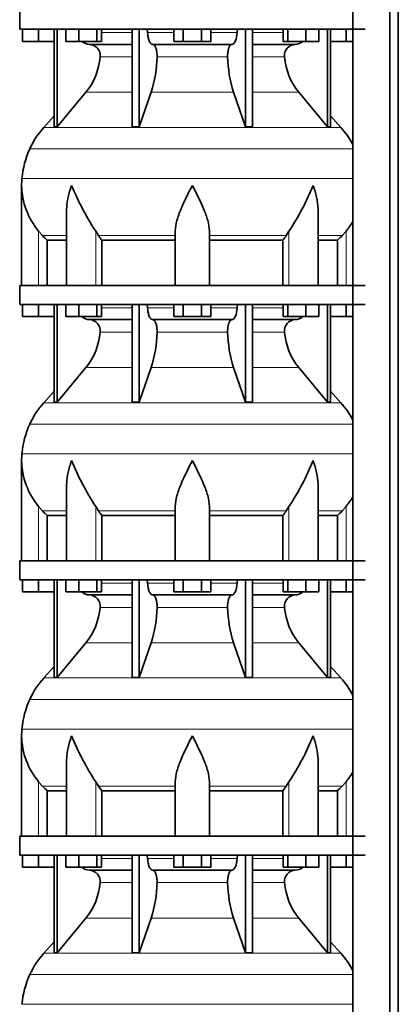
# Model space of a CAD drawing. Header units: millimetres. Extents: x 166 to 773, y -2192 to 1796.
# Tile 14 of 20: x 171 to 371, y 159 to 677. Entities that reach past the tile are written whole.
import ezdxf

# ---------------------------------------------------------------- set-up
doc = ezdxf.new("R2010")
doc.units = ezdxf.units.MM
doc.layers.add('LOW_134-10', color=7, linetype='Continuous')
doc.layers.add('VSI134_DIFFUSORE', color=7, linetype='Continuous')

# ---------------------------------------------------------------- blocks, each defined once
blk = doc.blocks.new('SE')
at = {"layer": 'LOW_134-10', "color": 7, "linetype": 'Continuous', "lineweight": 35}
for p, q in [((346.64, 1282.18), (346.64, -184.32)), ((366.02, -184.32), (366.02, 1282.18)), ((370.57, -184.32), (370.57, 1282.18)), ((346.57, 672.18), (346.57, 537.18)), ((346.57, 527.18), (346.57, 392.18)), ((346.57, 382.18), (346.57, 247.18)), ((346.57, 237.18), (346.57, 102.18))]:
    blk.add_line(p, q, dxfattribs=at)
at = {"layer": 'VSI134_DIFFUSORE', "color": 7, "linetype": 'Continuous', "lineweight": 35}
for p, q in [((171.01, 682.18), (171.01, 672.18)), ((171.01, 672.18), (353.01, 672.18)), ((172.51, 665.78), (172.51, 672.18)), ((172.51, 665.78), (172.51, 672.18)), ((181.01, 665.78), (181.01, 672.18)), ((189.18, 672.18), (189.18, 620.73)), ((190.71, 672.18), (190.71, 620.73)), ((195.25, 665.78), (195.25, 672.18)), ((202.19, 665.78), (202.19, 672.18)), ((211.67, 665.78), (211.67, 672.18)), ((214.21, 665.78), (214.21, 672.18)), ((230.31, 672.18), (230.31, 620.73)), ((234, 672.18), (234, 620.73)), ((252.19, 665.78), (252.19, 672.18)), ((257.1, 665.78), (257.1, 672.18)), ((266.91, 665.78), (266.91, 672.18)), ((271.82, 665.78), (271.82, 672.18)), ((290.01, 672.18), (290.01, 620.73)), ((293.7, 672.18), (293.7, 620.73)), ((309.8, 665.78), (309.8, 672.18)), ((312.34, 665.78), (312.34, 672.18)), ((321.82, 665.78), (321.82, 672.18)), ((328.76, 665.78), (328.76, 672.18)), ((333.3, 672.18), (333.3, 620.73)), ((334.83, 672.18), (334.83, 620.73)), ((343.01, 665.78), (343.01, 672.18)), ((181.01, 665.78), (172.51, 665.78)), ((189.18, 665.78), (181.01, 665.78)), ((202.19, 665.78), (195.25, 665.78)), ((211.67, 665.78), (202.19, 665.78)), ((207.83, 664.18), (230.31, 664.18)), ((214.21, 665.78), (211.67, 665.78)), ((241.1, 664.18), (282.91, 664.18)), ((257.1, 665.78), (252.19, 665.78)), ((266.91, 665.78), (257.1, 665.78)), ((271.82, 665.78), (266.91, 665.78)), ((293.7, 664.18), (316.18, 664.18)), ((312.34, 665.78), (309.8, 665.78)), ((321.82, 665.78), (312.34, 665.78)), ((328.76, 665.78), (321.82, 665.78)), ((343.01, 665.78), (334.83, 665.78)), ((346.57, 665.78), (343.01, 665.78)), ((190.71, 620.73), (205.86, 638.94)), ((234, 620.73), (240.28, 638.94)), ((283.73, 638.94), (290.01, 620.73)), ((318.15, 638.94), (333.3, 620.73)), ((189.18, 626.5), (183.71, 620.43)), ((340.3, 620.43), (334.83, 626.5)), ((189.18, 620.73), (190.71, 620.73)), ((230.31, 620.73), (234, 620.73)), ((290.01, 620.73), (293.7, 620.73)), ((333.3, 620.73), (334.83, 620.73)), ((172.01, 589.92), (172.01, 537.18)), ((195.73, 576.54), (195.73, 537.18)), ((328.28, 537.18), (328.28, 576.54)), ((183.02, 563.48), (181.01, 565.78)), ((212.52, 563.48), (211.09, 565.78)), ((253.01, 537.18), (253.01, 565.78)), ((271.01, 537.18), (271.01, 565.78)), ((312.92, 565.78), (311.5, 563.48)), ((343.01, 565.78), (340.99, 563.48)), ((185.53, 561.04), (195.73, 561.04)), ((185.53, 537.18), (185.53, 561.04)), ((214.3, 561.04), (253.01, 561.04)), ((214.3, 537.18), (214.3, 561.04)), ((271.01, 561.04), (309.72, 561.04)), ((309.72, 561.04), (309.72, 537.18)), ((328.28, 561.04), (338.48, 561.04)), ((338.48, 561.04), (338.48, 537.18)), ((353.01, 537.18), (171.01, 537.18)), ((171.01, 537.18), (171.01, 527.18)), ((171.01, 527.18), (353.01, 527.18)), ((172.51, 520.78), (172.51, 527.18)), ((172.51, 520.78), (172.51, 527.18)), ((181.01, 520.78), (181.01, 527.18)), ((189.18, 527.18), (189.18, 475.73)), ((190.71, 527.18), (190.71, 475.73)), ((195.25, 520.78), (195.25, 527.18)), ((202.19, 520.78), (202.19, 527.18)), ((211.67, 520.78), (211.67, 527.18)), ((214.21, 520.78), (214.21, 527.18)), ((230.31, 527.18), (230.31, 475.73)), ((234, 527.18), (234, 475.73)), ((252.19, 520.78), (252.19, 527.18)), ((257.1, 520.78), (257.1, 527.18)), ((266.91, 520.78), (266.91, 527.18)), ((271.82, 520.78), (271.82, 527.18)), ((290.01, 527.18), (290.01, 475.73)), ((293.7, 527.18), (293.7, 475.73)), ((309.8, 520.78), (309.8, 527.18)), ((312.34, 520.78), (312.34, 527.18)), ((321.82, 520.78), (321.82, 527.18)), ((328.76, 520.78), (328.76, 527.18)), ((333.3, 527.18), (333.3, 475.73)), ((334.83, 527.18), (334.83, 475.73)), ((343.01, 520.78), (343.01, 527.18)), ((181.01, 520.78), (172.51, 520.78)), ((189.18, 520.78), (181.01, 520.78)), ((202.19, 520.78), (195.25, 520.78)), ((211.67, 520.78), (202.19, 520.78)), ((207.83, 519.18), (230.31, 519.18)), ((214.21, 520.78), (211.67, 520.78)), ((241.1, 519.18), (282.91, 519.18)), ((257.1, 520.78), (252.19, 520.78)), ((266.91, 520.78), (257.1, 520.78)), ((271.82, 520.78), (266.91, 520.78)), ((293.7, 519.18), (316.18, 519.18)), ((312.34, 520.78), (309.8, 520.78)), ((321.82, 520.78), (312.34, 520.78)), ((328.76, 520.78), (321.82, 520.78)), ((343.01, 520.78), (334.83, 520.78)), ((346.57, 520.78), (343.01, 520.78)), ((190.71, 475.73), (205.86, 493.94)), ((234, 475.73), (240.28, 493.94)), ((283.73, 493.94), (290.01, 475.73)), ((318.15, 493.94), (333.3, 475.73)), ((189.18, 481.5), (183.71, 475.43)), ((340.3, 475.43), (334.83, 481.5)), ((189.18, 475.73), (190.71, 475.73)), ((230.31, 475.73), (234, 475.73)), ((290.01, 475.73), (293.7, 475.73)), ((333.3, 475.73), (334.83, 475.73)), ((172.01, 444.92), (172.01, 392.18)), ((195.73, 431.54), (195.73, 392.18)), ((328.28, 392.18), (328.28, 431.54)), ((183.02, 418.48), (181.01, 420.78)), ((212.52, 418.48), (211.09, 420.78)), ((253.01, 392.18), (253.01, 420.78)), ((271.01, 392.18), (271.01, 420.78)), ((312.92, 420.78), (311.5, 418.48)), ((343.01, 420.78), (340.99, 418.48)), ((185.53, 416.04), (195.73, 416.04)), ((185.53, 392.18), (185.53, 416.04)), ((214.3, 416.04), (253.01, 416.04)), ((214.3, 392.18), (214.3, 416.04)), ((271.01, 416.04), (309.72, 416.04)), ((309.72, 416.04), (309.72, 392.18)), ((328.28, 416.04), (338.48, 416.04)), ((338.48, 416.04), (338.48, 392.18)), ((353.01, 392.18), (171.01, 392.18)), ((171.01, 392.18), (171.01, 382.18)), ((171.01, 382.18), (353.01, 382.18)), ((172.51, 375.78), (172.51, 382.18)), ((172.51, 375.78), (172.51, 382.18)), ((181.01, 375.78), (181.01, 382.18)), ((189.18, 382.18), (189.18, 330.73)), ((190.71, 382.18), (190.71, 330.73)), ((195.25, 375.78), (195.25, 382.18)), ((202.19, 375.78), (202.19, 382.18)), ((211.67, 375.78), (211.67, 382.18)), ((214.21, 375.78), (214.21, 382.18)), ((230.31, 382.18), (230.31, 330.73)), ((234, 382.18), (234, 330.73)), ((252.19, 375.78), (252.19, 382.18)), ((257.1, 375.78), (257.1, 382.18)), ((266.91, 375.78), (266.91, 382.18)), ((271.82, 375.78), (271.82, 382.18)), ((290.01, 382.18), (290.01, 330.73)), ((293.7, 382.18), (293.7, 330.73)), ((309.8, 375.78), (309.8, 382.18)), ((312.34, 375.78), (312.34, 382.18)), ((321.82, 375.78), (321.82, 382.18)), ((328.76, 375.78), (328.76, 382.18)), ((333.3, 382.18), (333.3, 330.73)), ((334.83, 382.18), (334.83, 330.73)), ((343.01, 375.78), (343.01, 382.18)), ((181.01, 375.78), (172.51, 375.78)), ((189.18, 375.78), (181.01, 375.78)), ((202.19, 375.78), (195.25, 375.78)), ((211.67, 375.78), (202.19, 375.78)), ((207.83, 374.18), (230.31, 374.18)), ((214.21, 375.78), (211.67, 375.78)), ((241.1, 374.18), (282.91, 374.18)), ((257.1, 375.78), (252.19, 375.78)), ((266.91, 375.78), (257.1, 375.78)), ((271.82, 375.78), (266.91, 375.78)), ((293.7, 374.18), (316.18, 374.18)), ((312.34, 375.78), (309.8, 375.78)), ((321.82, 375.78), (312.34, 375.78)), ((328.76, 375.78), (321.82, 375.78)), ((343.01, 375.78), (334.83, 375.78)), ((346.57, 375.78), (343.01, 375.78)), ((190.71, 330.73), (205.86, 348.94)), ((234, 330.73), (240.28, 348.94)), ((283.73, 348.94), (290.01, 330.73)), ((318.15, 348.94), (333.3, 330.73)), ((189.18, 336.5), (183.71, 330.43)), ((340.3, 330.43), (334.83, 336.5)), ((189.18, 330.73), (190.71, 330.73)), ((230.31, 330.73), (234, 330.73)), ((290.01, 330.73), (293.7, 330.73)), ((333.3, 330.73), (334.83, 330.73)), ((172.01, 299.92), (172.01, 247.18)), ((195.73, 286.54), (195.73, 247.18)), ((328.28, 247.18), (328.28, 286.54)), ((183.02, 273.48), (181.01, 275.78)), ((212.52, 273.48), (211.09, 275.78)), ((253.01, 247.18), (253.01, 275.78)), ((271.01, 247.18), (271.01, 275.78)), ((312.92, 275.78), (311.5, 273.48)), ((343.01, 275.78), (340.99, 273.48)), ((185.53, 271.04), (195.73, 271.04)), ((185.53, 247.18), (185.53, 271.04)), ((214.3, 271.04), (253.01, 271.04)), ((214.3, 247.18), (214.3, 271.04)), ((271.01, 271.04), (309.72, 271.04)), ((309.72, 271.04), (309.72, 247.18)), ((328.28, 271.04), (338.48, 271.04)), ((338.48, 271.04), (338.48, 247.18)), ((353.01, 247.18), (171.01, 247.18)), ((171.01, 247.18), (171.01, 237.18)), ((171.01, 237.18), (353.01, 237.18)), ((172.51, 230.78), (172.51, 237.18)), ((172.51, 230.78), (172.51, 237.18)), ((181.01, 230.78), (181.01, 237.18)), ((189.18, 237.18), (189.18, 185.73)), ((190.71, 237.18), (190.71, 185.73)), ((195.25, 230.78), (195.25, 237.18)), ((202.19, 230.78), (202.19, 237.18)), ((211.67, 230.78), (211.67, 237.18)), ((214.21, 230.78), (214.21, 237.18)), ((230.31, 237.18), (230.31, 185.73)), ((234, 237.18), (234, 185.73)), ((252.19, 230.78), (252.19, 237.18)), ((257.1, 230.78), (257.1, 237.18)), ((266.91, 230.78), (266.91, 237.18)), ((271.82, 230.78), (271.82, 237.18)), ((290.01, 237.18), (290.01, 185.73)), ((293.7, 237.18), (293.7, 185.73)), ((309.8, 230.78), (309.8, 237.18)), ((312.34, 230.78), (312.34, 237.18)), ((321.82, 230.78), (321.82, 237.18)), ((328.76, 230.78), (328.76, 237.18)), ((333.3, 237.18), (333.3, 185.73)), ((334.83, 237.18), (334.83, 185.73)), ((343.01, 230.78), (343.01, 237.18)), ((181.01, 230.78), (172.51, 230.78)), ((189.18, 230.78), (181.01, 230.78)), ((202.19, 230.78), (195.25, 230.78)), ((211.67, 230.78), (202.19, 230.78)), ((207.83, 229.18), (230.31, 229.18)), ((214.21, 230.78), (211.67, 230.78)), ((241.1, 229.18), (282.91, 229.18)), ((257.1, 230.78), (252.19, 230.78)), ((266.91, 230.78), (257.1, 230.78)), ((271.82, 230.78), (266.91, 230.78)), ((293.7, 229.18), (316.18, 229.18)), ((312.34, 230.78), (309.8, 230.78)), ((321.82, 230.78), (312.34, 230.78)), ((328.76, 230.78), (321.82, 230.78)), ((343.01, 230.78), (334.83, 230.78)), ((346.57, 230.78), (343.01, 230.78)), ((190.71, 185.73), (205.86, 203.94)), ((234, 185.73), (240.28, 203.94)), ((283.73, 203.94), (290.01, 185.73)), ((318.15, 203.94), (333.3, 185.73)), ((189.18, 191.5), (183.71, 185.43)), ((340.3, 185.43), (334.83, 191.5)), ((189.18, 185.73), (190.71, 185.73)), ((230.31, 185.73), (234, 185.73)), ((290.01, 185.73), (293.7, 185.73)), ((333.3, 185.73), (334.83, 185.73))]:
    blk.add_line(p, q, dxfattribs=at)
at = {"layer": 'VSI134_DIFFUSORE', "color": 4, "linetype": 'Continuous', "lineweight": 9}
for p, q in [((214.21, 670.41), (230.31, 670.41)), ((238.43, 670.41), (252.19, 670.41)), ((271.82, 670.41), (285.58, 670.41)), ((293.7, 670.41), (309.8, 670.41)), ((230.31, 657.64), (213.38, 657.64)), ((280.62, 657.64), (243.39, 657.64)), ((310.63, 657.64), (293.7, 657.64)), ((205.86, 638.94), (230.31, 638.94)), ((240.28, 638.94), (283.73, 638.94)), ((293.7, 638.94), (318.15, 638.94)), ((183.71, 620.43), (340.3, 620.43)), ((346.57, 609.17), (176.34, 609.17)), ((172.18, 593.54), (346.57, 593.54)), ((181.01, 537.18), (181.01, 565.78)), ((211.09, 537.18), (211.09, 565.78)), ((312.92, 537.18), (312.92, 565.78)), ((343.01, 537.18), (343.01, 565.78)), ((183.02, 563.48), (195.73, 563.48)), ((212.52, 563.48), (253.01, 563.48)), ((271.01, 563.48), (311.5, 563.48)), ((328.28, 563.48), (340.99, 563.48)), ((214.21, 525.41), (230.31, 525.41)), ((238.43, 525.41), (252.19, 525.41)), ((271.82, 525.41), (285.58, 525.41)), ((293.7, 525.41), (309.8, 525.41)), ((230.31, 512.64), (213.38, 512.64)), ((280.62, 512.64), (243.39, 512.64)), ((310.63, 512.64), (293.7, 512.64)), ((205.86, 493.94), (230.31, 493.94)), ((240.28, 493.94), (283.73, 493.94)), ((293.7, 493.94), (318.15, 493.94)), ((183.71, 475.43), (340.3, 475.43)), ((346.57, 464.17), (176.34, 464.17)), ((172.18, 448.54), (346.57, 448.54)), ((181.01, 392.18), (181.01, 420.78)), ((211.09, 392.18), (211.09, 420.78)), ((312.92, 392.18), (312.92, 420.78)), ((343.01, 392.18), (343.01, 420.78)), ((183.02, 418.48), (195.73, 418.48)), ((212.52, 418.48), (253.01, 418.48)), ((271.01, 418.48), (311.5, 418.48)), ((328.28, 418.48), (340.99, 418.48)), ((214.21, 380.41), (230.31, 380.41)), ((238.43, 380.41), (252.19, 380.41)), ((271.82, 380.41), (285.58, 380.41)), ((293.7, 380.41), (309.8, 380.41)), ((230.31, 367.64), (213.38, 367.64)), ((280.62, 367.64), (243.39, 367.64)), ((310.63, 367.64), (293.7, 367.64)), ((205.86, 348.94), (230.31, 348.94)), ((240.28, 348.94), (283.73, 348.94)), ((293.7, 348.94), (318.15, 348.94)), ((183.71, 330.43), (340.3, 330.43)), ((346.57, 319.17), (176.34, 319.17)), ((172.18, 303.54), (346.57, 303.54)), ((181.01, 247.18), (181.01, 275.78)), ((211.09, 247.18), (211.09, 275.78)), ((312.92, 247.18), (312.92, 275.78)), ((343.01, 247.18), (343.01, 275.78)), ((183.02, 273.48), (195.73, 273.48)), ((212.52, 273.48), (253.01, 273.48)), ((271.01, 273.48), (311.5, 273.48)), ((328.28, 273.48), (340.99, 273.48)), ((214.21, 235.41), (230.31, 235.41)), ((238.43, 235.41), (252.19, 235.41)), ((271.82, 235.41), (285.58, 235.41)), ((293.7, 235.41), (309.8, 235.41)), ((230.31, 222.64), (213.38, 222.64)), ((280.62, 222.64), (243.39, 222.64)), ((310.63, 222.64), (293.7, 222.64)), ((205.86, 203.94), (230.31, 203.94)), ((240.28, 203.94), (283.73, 203.94)), ((293.7, 203.94), (318.15, 203.94)), ((183.71, 185.43), (340.3, 185.43)), ((346.57, 174.17), (176.34, 174.17)), ((172.18, 158.54), (346.57, 158.54))]:
    blk.add_line(p, q, dxfattribs=at)
at = {"layer": 'VSI134_DIFFUSORE', "color": 7, "linetype": 'Continuous', "lineweight": 35}
for centre, radius, start, end in [((208.06, 670.86), 6.68, 229.5852, 268.0094), ((207.55, 658.32), 5.87, 353.3223, 87.2173), ((316.44, 658.34), 5.85, 92.5772, 186.8833), ((315.95, 670.86), 6.68, 271.9979, 310.3729), ((180.07, 660.16), 33.4, 320.5472, 355.6594), ((178.44, 658.84), 64.97, 342.1602, 358.9354), ((347.08, 659.09), 66.48, 181.2569, 197.6475), ((344.04, 660.21), 33.51, 184.3996, 219.3938), ((216.41, 590.98), 44, 138, 155.5912), ((307.61, 590.98), 44, 27.6842, 42), ((220.96, 588.92), 49, 155.5912, 174.5826), ((210.51, 589.91), 38.5, 174.5826, 180.0352), ((210.7, 590.59), 38.7, 181.0159, 219.8906), ((336.7, 647.45), 149.83, 202.585, 213.0327), ((201.79, 639.81), 133.53, 326.3278, 338.0546), ((313.31, 590.59), 38.7, 320.1094, 329.446), ((245.66, 585.72), 39.91, 213.8601, 218.2043), ((278.38, 585.7), 39.88, 321.7938, 326.1418), ((208.06, 525.86), 6.68, 229.5852, 268.0094), ((207.55, 513.32), 5.87, 353.3223, 87.2173), ((316.44, 513.34), 5.85, 92.5772, 186.8833), ((315.95, 525.86), 6.68, 271.9979, 310.3729), ((180.07, 515.16), 33.4, 320.5472, 355.6594), ((178.44, 513.84), 64.97, 342.1602, 358.9354), ((347.08, 514.09), 66.48, 181.2569, 197.6475), ((344.04, 515.21), 33.51, 184.3996, 219.3938), ((216.41, 445.98), 44, 138, 155.5912), ((307.61, 445.98), 44, 27.6842, 42), ((220.96, 443.92), 49, 155.5912, 174.5826), ((210.51, 444.91), 38.5, 174.5826, 180.0352), ((210.7, 445.59), 38.7, 181.0159, 219.8906), ((336.7, 502.45), 149.83, 202.585, 213.0327), ((201.79, 494.81), 133.53, 326.3278, 338.0546), ((313.31, 445.59), 38.7, 320.1094, 329.446), ((245.66, 440.72), 39.91, 213.8601, 218.2043), ((278.38, 440.7), 39.88, 321.7938, 326.1418), ((208.06, 380.86), 6.68, 229.5852, 268.0094), ((207.55, 368.32), 5.87, 353.3223, 87.2173), ((316.44, 368.34), 5.85, 92.5772, 186.8833), ((315.95, 380.86), 6.68, 271.9979, 310.3729), ((180.07, 370.16), 33.4, 320.5472, 355.6594), ((178.44, 368.84), 64.97, 342.1602, 358.9354), ((347.08, 369.09), 66.48, 181.2569, 197.6475), ((344.04, 370.21), 33.51, 184.3996, 219.3938), ((216.41, 300.98), 44, 138, 155.5912), ((307.61, 300.98), 44, 27.6842, 42), ((220.96, 298.92), 49, 155.5912, 174.5826), ((210.51, 299.91), 38.5, 174.5826, 180.0352), ((210.7, 300.59), 38.7, 181.0159, 219.8906), ((336.7, 357.45), 149.83, 202.585, 213.0327), ((201.79, 349.81), 133.53, 326.3278, 338.0546), ((313.31, 300.59), 38.7, 320.1094, 329.446), ((245.66, 295.72), 39.91, 213.8601, 218.2043), ((278.38, 295.7), 39.88, 321.7938, 326.1418), ((208.06, 235.86), 6.68, 229.5852, 268.0094), ((207.55, 223.32), 5.87, 353.3223, 87.2173), ((316.44, 223.34), 5.85, 92.5772, 186.8833), ((315.95, 235.86), 6.68, 271.9979, 310.3729), ((180.07, 225.16), 33.4, 320.5472, 355.6594), ((178.44, 223.84), 64.97, 342.1602, 358.9354), ((347.08, 224.09), 66.48, 181.2569, 197.6475), ((344.04, 225.21), 33.51, 184.3996, 219.3938), ((216.41, 155.98), 44, 138, 155.5912), ((307.61, 155.98), 44, 27.6842, 42), ((220.96, 153.92), 49, 155.5912, 174.5826)]:
    blk.add_arc(centre, radius, start, end, dxfattribs=at)
for points, knots in [([(237.67, 672.18), (237.72, 672.18), (237.76, 672.17), (237.86, 672.13), (237.9, 672.1), (238.03, 671.97), (238.11, 671.84), (238.25, 671.51), (238.31, 671.32), (238.39, 670.89), (238.42, 670.65), (238.43, 670.41)], [0, 0, 0, 0, 0.125, 0.125, 0.25, 0.25, 0.5, 0.5, 0.75, 0.75, 1, 1, 1, 1]), ([(241.1, 664.18), (240.93, 664.18), (240.77, 664.22), (240.53, 664.34), (240.45, 664.39), (240.29, 664.5), (240.22, 664.57), (239.99, 664.79), (239.84, 664.98), (239.56, 665.43), (239.43, 665.68), (239.19, 666.24), (239.08, 666.56), (238.88, 667.23), (238.79, 667.59), (238.64, 668.34), (238.58, 668.74), (238.48, 669.56), (238.45, 669.98), (238.43, 670.41)], [0, 0, 0, 0, 0.125, 0.125, 0.1875, 0.1875, 0.25, 0.25, 0.375, 0.375, 0.5, 0.5, 0.625, 0.625, 0.75, 0.75, 0.875, 0.875, 1, 1, 1, 1]), ([(285.58, 670.41), (285.5, 668.7), (285.19, 667.1), (284.21, 664.83), (283.56, 664.18), (282.91, 664.18)], [0, 0, 0, 0, 0.5, 0.5, 1, 1, 1, 1]), ([(285.58, 670.41), (285.59, 670.65), (285.62, 670.88), (285.68, 671.21), (285.71, 671.31), (285.76, 671.5), (285.79, 671.59), (285.86, 671.76), (285.9, 671.83), (285.98, 671.95), (286.02, 672.01), (286.11, 672.1), (286.15, 672.13), (286.25, 672.17), (286.29, 672.18), (286.34, 672.18)], [0, 0, 0, 0, 0.25, 0.25, 0.375, 0.375, 0.5, 0.5, 0.625, 0.625, 0.75, 0.75, 0.875, 0.875, 1, 1, 1, 1]), ([(241.1, 664.18), (241.18, 664.18), (241.26, 664.17), (241.42, 664.13), (241.49, 664.1), (241.73, 663.97), (241.88, 663.84), (242.17, 663.5), (242.31, 663.3), (242.5, 662.94), (242.57, 662.81), (242.69, 662.53), (242.74, 662.38), (242.9, 661.92), (243, 661.59), (243.12, 661.05), (243.16, 660.87), (243.22, 660.49), (243.25, 660.3), (243.33, 659.71), (243.37, 659.3), (243.41, 658.47), (243.41, 658.05), (243.39, 657.64)], [0, 0, 0, 0, 0.0625, 0.0625, 0.125, 0.125, 0.25, 0.25, 0.375, 0.375, 0.4375, 0.4375, 0.5, 0.5, 0.625, 0.625, 0.6875, 0.6875, 0.75, 0.75, 0.875, 0.875, 1, 1, 1, 1]), ([(280.62, 657.64), (280.6, 658.05), (280.61, 658.47), (280.63, 659.09), (280.65, 659.29), (280.68, 659.7), (280.71, 659.9), (280.78, 660.49), (280.85, 660.87), (280.97, 661.41), (281.02, 661.58), (281.11, 661.92), (281.21, 662.24), (281.32, 662.53), (281.44, 662.8), (281.51, 662.94), (281.7, 663.3), (281.84, 663.51), (282.13, 663.84), (282.29, 663.97), (282.6, 664.14), (282.75, 664.18), (282.91, 664.18)], [0, 0, 0, 0, 0.125, 0.125, 0.1875, 0.1875, 0.25, 0.25, 0.375, 0.375, 0.4375, 0.4375, 0.5, 0.5625, 0.5625, 0.625, 0.625, 0.75, 0.75, 0.875, 0.875, 1, 1, 1, 1]), ([(198.37, 589.91), (198.27, 589.65), (198.18, 589.39), (198, 588.86), (197.91, 588.6), (197.66, 587.82), (197.5, 587.3), (197.04, 585.74), (196.77, 584.71), (196.32, 582.63), (196.14, 581.59), (195.87, 579.54), (195.78, 578.52), (195.74, 577.18), (195.73, 576.86), (195.73, 576.53)], [0, 0, 0, 0, 0.03125, 0.03125, 0.0625, 0.0625, 0.125, 0.125, 0.25, 0.25, 0.375, 0.375, 0.5, 0.5, 0.5400162, 0.5400162, 0.5400162, 0.5400162]), ([(262.01, 589.91), (259.89, 585.76), (257.74, 581.55), (255.2, 575.48), (254.45, 573.47), (253.36, 569.51), (253.01, 567.61), (253.01, 565.78)], [0, 0, 0, 0, 0.5, 0.5, 0.75, 0.75, 1, 1, 1, 1]), ([(271.01, 565.78), (271.01, 567.61), (270.66, 569.51), (269.56, 573.46), (268.81, 575.47), (266.27, 581.55), (264.12, 585.76), (262.01, 589.91)], [0, 0, 0, 0, 0.25, 0.25, 0.5, 0.5, 1, 1, 1, 1]), ([(328.28, 576.53), (328.28, 576.87), (328.27, 577.21), (328.19, 579.6), (327.91, 581.64), (327.23, 584.72), (326.97, 585.75), (326.52, 587.3), (326.35, 587.82), (326.1, 588.6), (325.97, 588.99), (325.83, 589.39), (325.74, 589.65), (325.69, 589.78), (325.65, 589.91)], [0.4588627, 0.4588627, 0.4588627, 0.4588627, 0.5, 0.5, 0.75, 0.75, 0.875, 0.875, 0.9375, 0.9375, 0.96875, 0.984375, 0.984375, 1, 1, 1, 1]), ([(237.67, 527.18), (237.72, 527.18), (237.76, 527.17), (237.86, 527.13), (237.9, 527.1), (238.03, 526.97), (238.11, 526.84), (238.25, 526.51), (238.31, 526.32), (238.39, 525.89), (238.42, 525.65), (238.43, 525.41)], [0, 0, 0, 0, 0.125, 0.125, 0.25, 0.25, 0.5, 0.5, 0.75, 0.75, 1, 1, 1, 1]), ([(241.1, 519.18), (240.93, 519.18), (240.77, 519.22), (240.53, 519.34), (240.45, 519.39), (240.29, 519.5), (240.22, 519.57), (239.99, 519.79), (239.84, 519.98), (239.56, 520.43), (239.43, 520.68), (239.19, 521.24), (239.08, 521.56), (238.88, 522.23), (238.79, 522.59), (238.64, 523.34), (238.58, 523.74), (238.48, 524.56), (238.45, 524.98), (238.43, 525.41)], [0, 0, 0, 0, 0.125, 0.125, 0.1875, 0.1875, 0.25, 0.25, 0.375, 0.375, 0.5, 0.5, 0.625, 0.625, 0.75, 0.75, 0.875, 0.875, 1, 1, 1, 1]), ([(285.58, 525.41), (285.5, 523.7), (285.19, 522.1), (284.21, 519.83), (283.56, 519.18), (282.91, 519.18)], [0, 0, 0, 0, 0.5, 0.5, 1, 1, 1, 1]), ([(285.58, 525.41), (285.59, 525.65), (285.62, 525.88), (285.68, 526.21), (285.71, 526.31), (285.76, 526.5), (285.79, 526.59), (285.86, 526.76), (285.9, 526.83), (285.98, 526.95), (286.02, 527.01), (286.11, 527.1), (286.15, 527.13), (286.25, 527.17), (286.29, 527.18), (286.34, 527.18)], [0, 0, 0, 0, 0.25, 0.25, 0.375, 0.375, 0.5, 0.5, 0.625, 0.625, 0.75, 0.75, 0.875, 0.875, 1, 1, 1, 1]), ([(241.1, 519.18), (241.18, 519.18), (241.26, 519.17), (241.42, 519.13), (241.49, 519.1), (241.73, 518.97), (241.88, 518.84), (242.17, 518.5), (242.31, 518.3), (242.5, 517.94), (242.57, 517.81), (242.69, 517.53), (242.74, 517.38), (242.9, 516.92), (243, 516.59), (243.12, 516.05), (243.16, 515.87), (243.22, 515.49), (243.25, 515.3), (243.33, 514.71), (243.37, 514.3), (243.41, 513.47), (243.41, 513.05), (243.39, 512.64)], [0, 0, 0, 0, 0.0625, 0.0625, 0.125, 0.125, 0.25, 0.25, 0.375, 0.375, 0.4375, 0.4375, 0.5, 0.5, 0.625, 0.625, 0.6875, 0.6875, 0.75, 0.75, 0.875, 0.875, 1, 1, 1, 1]), ([(280.62, 512.64), (280.6, 513.05), (280.61, 513.47), (280.63, 514.09), (280.65, 514.29), (280.68, 514.7), (280.71, 514.9), (280.78, 515.49), (280.85, 515.87), (280.97, 516.41), (281.02, 516.58), (281.11, 516.92), (281.21, 517.24), (281.32, 517.53), (281.44, 517.8), (281.51, 517.94), (281.7, 518.3), (281.84, 518.51), (282.13, 518.84), (282.29, 518.97), (282.6, 519.14), (282.75, 519.18), (282.91, 519.18)], [0, 0, 0, 0, 0.125, 0.125, 0.1875, 0.1875, 0.25, 0.25, 0.375, 0.375, 0.4375, 0.4375, 0.5, 0.5625, 0.5625, 0.625, 0.625, 0.75, 0.75, 0.875, 0.875, 1, 1, 1, 1]), ([(198.37, 444.91), (198.27, 444.65), (198.18, 444.39), (198, 443.86), (197.91, 443.6), (197.66, 442.82), (197.5, 442.3), (197.04, 440.74), (196.77, 439.71), (196.32, 437.63), (196.14, 436.59), (195.87, 434.54), (195.78, 433.52), (195.74, 432.18), (195.73, 431.86), (195.73, 431.53)], [0, 0, 0, 0, 0.03125, 0.03125, 0.0625, 0.0625, 0.125, 0.125, 0.25, 0.25, 0.375, 0.375, 0.5, 0.5, 0.5400162, 0.5400162, 0.5400162, 0.5400162]), ([(262.01, 444.91), (259.89, 440.76), (257.74, 436.55), (255.2, 430.48), (254.45, 428.47), (253.36, 424.51), (253.01, 422.61), (253.01, 420.78)], [0, 0, 0, 0, 0.5, 0.5, 0.75, 0.75, 1, 1, 1, 1]), ([(271.01, 420.78), (271.01, 422.61), (270.66, 424.51), (269.56, 428.46), (268.81, 430.47), (266.27, 436.55), (264.12, 440.76), (262.01, 444.91)], [0, 0, 0, 0, 0.25, 0.25, 0.5, 0.5, 1, 1, 1, 1]), ([(328.28, 431.53), (328.28, 431.87), (328.27, 432.21), (328.19, 434.6), (327.91, 436.64), (327.23, 439.72), (326.97, 440.75), (326.52, 442.3), (326.35, 442.82), (326.1, 443.6), (325.97, 443.99), (325.83, 444.39), (325.74, 444.65), (325.69, 444.78), (325.65, 444.91)], [0.4588627, 0.4588627, 0.4588627, 0.4588627, 0.5, 0.5, 0.75, 0.75, 0.875, 0.875, 0.9375, 0.9375, 0.96875, 0.984375, 0.984375, 1, 1, 1, 1]), ([(237.67, 382.18), (237.72, 382.18), (237.76, 382.17), (237.86, 382.13), (237.9, 382.1), (238.03, 381.97), (238.11, 381.84), (238.25, 381.51), (238.31, 381.32), (238.39, 380.89), (238.42, 380.65), (238.43, 380.41)], [0, 0, 0, 0, 0.125, 0.125, 0.25, 0.25, 0.5, 0.5, 0.75, 0.75, 1, 1, 1, 1]), ([(241.1, 374.18), (240.93, 374.18), (240.77, 374.22), (240.53, 374.34), (240.45, 374.39), (240.29, 374.5), (240.22, 374.57), (239.99, 374.79), (239.84, 374.98), (239.56, 375.43), (239.43, 375.68), (239.19, 376.24), (239.08, 376.56), (238.88, 377.23), (238.79, 377.59), (238.64, 378.34), (238.58, 378.74), (238.48, 379.56), (238.45, 379.98), (238.43, 380.41)], [0, 0, 0, 0, 0.125, 0.125, 0.1875, 0.1875, 0.25, 0.25, 0.375, 0.375, 0.5, 0.5, 0.625, 0.625, 0.75, 0.75, 0.875, 0.875, 1, 1, 1, 1]), ([(285.58, 380.41), (285.5, 378.7), (285.19, 377.1), (284.21, 374.83), (283.56, 374.18), (282.91, 374.18)], [0, 0, 0, 0, 0.5, 0.5, 1, 1, 1, 1]), ([(285.58, 380.41), (285.59, 380.65), (285.62, 380.88), (285.68, 381.21), (285.71, 381.31), (285.76, 381.5), (285.79, 381.59), (285.86, 381.76), (285.9, 381.83), (285.98, 381.95), (286.02, 382.01), (286.11, 382.1), (286.15, 382.13), (286.25, 382.17), (286.29, 382.18), (286.34, 382.18)], [0, 0, 0, 0, 0.25, 0.25, 0.375, 0.375, 0.5, 0.5, 0.625, 0.625, 0.75, 0.75, 0.875, 0.875, 1, 1, 1, 1]), ([(241.1, 374.18), (241.18, 374.18), (241.26, 374.17), (241.42, 374.13), (241.49, 374.1), (241.73, 373.97), (241.88, 373.84), (242.17, 373.5), (242.31, 373.3), (242.5, 372.94), (242.57, 372.81), (242.69, 372.53), (242.74, 372.38), (242.9, 371.92), (243, 371.59), (243.12, 371.05), (243.16, 370.87), (243.22, 370.49), (243.25, 370.3), (243.33, 369.71), (243.37, 369.3), (243.41, 368.47), (243.41, 368.05), (243.39, 367.64)], [0, 0, 0, 0, 0.0625, 0.0625, 0.125, 0.125, 0.25, 0.25, 0.375, 0.375, 0.4375, 0.4375, 0.5, 0.5, 0.625, 0.625, 0.6875, 0.6875, 0.75, 0.75, 0.875, 0.875, 1, 1, 1, 1]), ([(280.62, 367.64), (280.6, 368.05), (280.61, 368.47), (280.63, 369.09), (280.65, 369.29), (280.68, 369.7), (280.71, 369.9), (280.78, 370.49), (280.85, 370.87), (280.97, 371.41), (281.02, 371.58), (281.11, 371.92), (281.21, 372.24), (281.32, 372.53), (281.44, 372.8), (281.51, 372.94), (281.7, 373.3), (281.84, 373.51), (282.13, 373.84), (282.29, 373.97), (282.6, 374.14), (282.75, 374.18), (282.91, 374.18)], [0, 0, 0, 0, 0.125, 0.125, 0.1875, 0.1875, 0.25, 0.25, 0.375, 0.375, 0.4375, 0.4375, 0.5, 0.5625, 0.5625, 0.625, 0.625, 0.75, 0.75, 0.875, 0.875, 1, 1, 1, 1]), ([(198.37, 299.91), (198.27, 299.65), (198.18, 299.39), (198, 298.86), (197.91, 298.6), (197.66, 297.82), (197.5, 297.3), (197.04, 295.74), (196.77, 294.71), (196.32, 292.63), (196.14, 291.59), (195.87, 289.54), (195.78, 288.52), (195.74, 287.18), (195.73, 286.86), (195.73, 286.53)], [0, 0, 0, 0, 0.03125, 0.03125, 0.0625, 0.0625, 0.125, 0.125, 0.25, 0.25, 0.375, 0.375, 0.5, 0.5, 0.5400162, 0.5400162, 0.5400162, 0.5400162]), ([(262.01, 299.91), (259.89, 295.76), (257.74, 291.55), (255.2, 285.48), (254.45, 283.47), (253.36, 279.51), (253.01, 277.61), (253.01, 275.78)], [0, 0, 0, 0, 0.5, 0.5, 0.75, 0.75, 1, 1, 1, 1]), ([(271.01, 275.78), (271.01, 277.61), (270.66, 279.51), (269.56, 283.46), (268.81, 285.47), (266.27, 291.55), (264.12, 295.76), (262.01, 299.91)], [0, 0, 0, 0, 0.25, 0.25, 0.5, 0.5, 1, 1, 1, 1]), ([(328.28, 286.53), (328.28, 286.87), (328.27, 287.21), (328.19, 289.6), (327.91, 291.64), (327.23, 294.72), (326.97, 295.75), (326.52, 297.3), (326.35, 297.82), (326.1, 298.6), (325.97, 298.99), (325.83, 299.39), (325.74, 299.65), (325.69, 299.78), (325.65, 299.91)], [0.4588627, 0.4588627, 0.4588627, 0.4588627, 0.5, 0.5, 0.75, 0.75, 0.875, 0.875, 0.9375, 0.9375, 0.96875, 0.984375, 0.984375, 1, 1, 1, 1]), ([(237.67, 237.18), (237.72, 237.18), (237.76, 237.17), (237.86, 237.13), (237.9, 237.1), (238.03, 236.97), (238.11, 236.84), (238.25, 236.51), (238.31, 236.32), (238.39, 235.89), (238.42, 235.65), (238.43, 235.41)], [0, 0, 0, 0, 0.125, 0.125, 0.25, 0.25, 0.5, 0.5, 0.75, 0.75, 1, 1, 1, 1]), ([(241.1, 229.18), (240.93, 229.18), (240.77, 229.22), (240.53, 229.34), (240.45, 229.39), (240.29, 229.5), (240.22, 229.57), (239.99, 229.79), (239.84, 229.98), (239.56, 230.43), (239.43, 230.68), (239.19, 231.24), (239.08, 231.56), (238.88, 232.23), (238.79, 232.59), (238.64, 233.34), (238.58, 233.74), (238.48, 234.56), (238.45, 234.98), (238.43, 235.41)], [0, 0, 0, 0, 0.125, 0.125, 0.1875, 0.1875, 0.25, 0.25, 0.375, 0.375, 0.5, 0.5, 0.625, 0.625, 0.75, 0.75, 0.875, 0.875, 1, 1, 1, 1]), ([(285.58, 235.41), (285.5, 233.7), (285.19, 232.1), (284.21, 229.83), (283.56, 229.18), (282.91, 229.18)], [0, 0, 0, 0, 0.5, 0.5, 1, 1, 1, 1]), ([(285.58, 235.41), (285.59, 235.65), (285.62, 235.88), (285.68, 236.21), (285.71, 236.31), (285.76, 236.5), (285.79, 236.59), (285.86, 236.76), (285.9, 236.83), (285.98, 236.95), (286.02, 237.01), (286.11, 237.1), (286.15, 237.13), (286.25, 237.17), (286.29, 237.18), (286.34, 237.18)], [0, 0, 0, 0, 0.25, 0.25, 0.375, 0.375, 0.5, 0.5, 0.625, 0.625, 0.75, 0.75, 0.875, 0.875, 1, 1, 1, 1]), ([(241.1, 229.18), (241.18, 229.18), (241.26, 229.17), (241.42, 229.13), (241.49, 229.1), (241.73, 228.97), (241.88, 228.84), (242.17, 228.5), (242.31, 228.3), (242.5, 227.94), (242.57, 227.81), (242.69, 227.53), (242.74, 227.38), (242.9, 226.92), (243, 226.59), (243.12, 226.05), (243.16, 225.87), (243.22, 225.49), (243.25, 225.3), (243.33, 224.71), (243.37, 224.3), (243.41, 223.47), (243.41, 223.05), (243.39, 222.64)], [0, 0, 0, 0, 0.0625, 0.0625, 0.125, 0.125, 0.25, 0.25, 0.375, 0.375, 0.4375, 0.4375, 0.5, 0.5, 0.625, 0.625, 0.6875, 0.6875, 0.75, 0.75, 0.875, 0.875, 1, 1, 1, 1]), ([(280.62, 222.64), (280.6, 223.05), (280.61, 223.47), (280.63, 224.09), (280.65, 224.29), (280.68, 224.7), (280.71, 224.9), (280.78, 225.49), (280.85, 225.87), (280.97, 226.41), (281.02, 226.58), (281.11, 226.92), (281.21, 227.24), (281.32, 227.53), (281.44, 227.8), (281.51, 227.94), (281.7, 228.3), (281.84, 228.51), (282.13, 228.84), (282.29, 228.97), (282.6, 229.14), (282.75, 229.18), (282.91, 229.18)], [0, 0, 0, 0, 0.125, 0.125, 0.1875, 0.1875, 0.25, 0.25, 0.375, 0.375, 0.4375, 0.4375, 0.5, 0.5625, 0.5625, 0.625, 0.625, 0.75, 0.75, 0.875, 0.875, 1, 1, 1, 1])]:
    blk.add_open_spline(points, degree=3, knots=knots, dxfattribs=at)
for points in [[(185.53, 561.04), (184.66, 561.82), (183.82, 562.64), (183.02, 563.48)], [(340.99, 563.48), (340.19, 562.64), (339.35, 561.82), (338.48, 561.04)], [(185.53, 416.04), (184.66, 416.82), (183.82, 417.64), (183.02, 418.48)], [(340.99, 418.48), (340.19, 417.64), (339.35, 416.82), (338.48, 416.04)], [(185.53, 271.04), (184.66, 271.82), (183.82, 272.64), (183.02, 273.48)], [(340.99, 273.48), (340.19, 272.64), (339.35, 271.82), (338.48, 271.04)]]:
    blk.add_open_spline(points, degree=3, dxfattribs=at)

msp = doc.modelspace()

# ---------------------------------------------------------------- block references
msp.add_blockref('SE', (0, 0))

doc.saveas('drawing.dxf')
